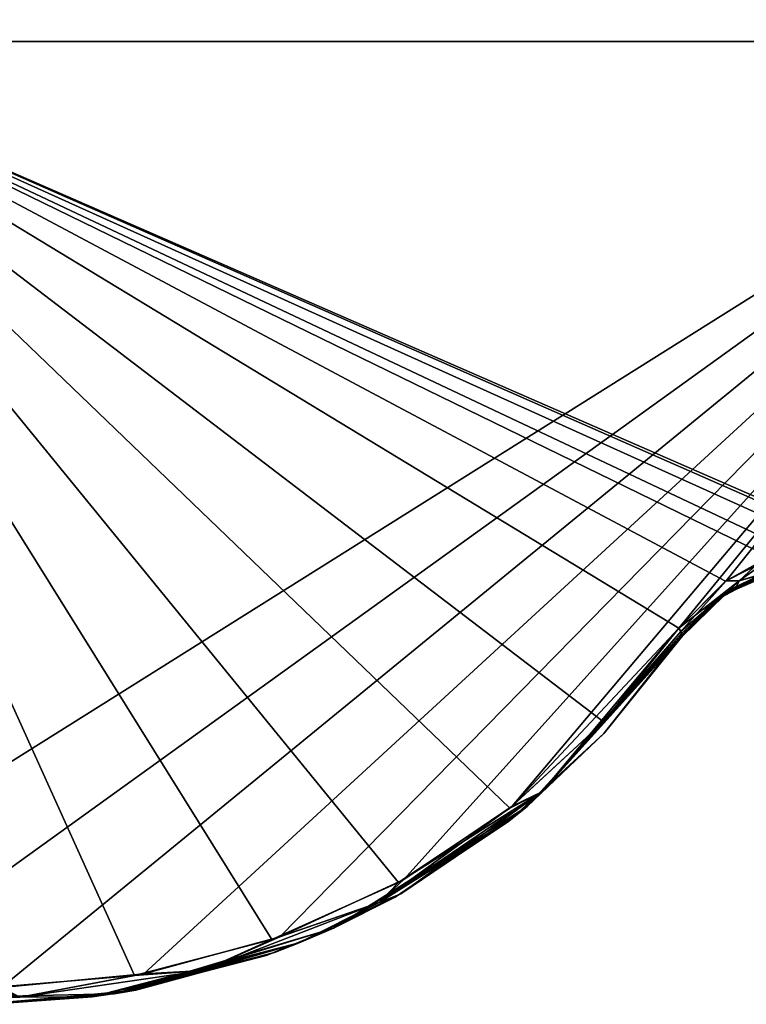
# Model space of a CAD drawing. Header units: millimetres. Extents: x -125 to 125, y -46 to 12.
# Tile 225 of 256: x 81.79 to 86.06, y -39.66 to -33.87. Entities that reach past the tile are written whole.
import ezdxf

# ---------------------------------------------------------------- set-up
doc = ezdxf.new("R2010")
doc.units = ezdxf.units.MM
doc.header["$LTSCALE"] = 26.699852
for name, color, linetype in [('125', 7, 'CONTINUOUS'), ('175', 7, 'CONTINUOUS'), ('182', 7, 'CONTINUOUS'), ('183', 7, 'CONTINUOUS'), ('216', 7, 'CONTINUOUS'), ('217', 7, 'CONTINUOUS'), ('236', 7, 'CONTINUOUS'), ('237', 7, 'CONTINUOUS')]:
    doc.layers.add(name, color=color, linetype=linetype)

msp = doc.modelspace()

# ---------------------------------------------------------------- linework, layer by layer
at = {"layer": '125', "linetype": 'CONTINUOUS'}
for points in [[(85.6779, -37.5052, -48.1913), (84.7711, -38.4992, -36.2338), (84.7711, -38.4992, -48.1913), (85.6779, -37.5052, -48.1913)], [(85.6779, -37.5052, -41.6777), (84.7711, -38.4992, -36.2338), (85.6779, -37.5052, -48.1913), (85.6779, -37.5052, -41.6777)], [(85.6779, -37.5052, -65.5927), (84.7711, -38.4992, -60.1489), (85.6779, -37.5052, -72.1064), (85.6779, -37.5052, -65.5927)], [(85.6779, -37.5052, -72.1064), (84.7711, -38.4992, -60.1489), (84.7711, -38.4992, -72.1064), (85.6779, -37.5052, -72.1064)], [(85.6779, -37.5052, -72.1064), (84.7711, -38.4992, -72.1064), (85.6779, -37.5052, -77.5502), (85.6779, -37.5052, -72.1064)], [(85.6779, -37.5052, -60.1489), (84.7711, -38.4992, -60.1489), (85.6779, -37.5052, -65.5927), (85.6779, -37.5052, -60.1489)], [(85.6779, -37.5052, -48.1913), (84.7711, -38.4992, -48.1913), (85.6779, -37.5052, -53.6352), (85.6779, -37.5052, -48.1913)], [(85.6779, -37.5052, -53.6352), (84.7711, -38.4992, -48.1913), (85.6779, -37.5052, -60.1489), (85.6779, -37.5052, -53.6352)], [(85.6779, -37.5052, -60.1489), (84.7711, -38.4992, -48.1913), (84.7711, -38.4992, -60.1489), (85.6779, -37.5052, -60.1489)], [(85.6779, -37.5052, 47.4688), (84.7711, -38.4992, 47.4688), (85.6779, -37.5052, 42.025), (85.6779, -37.5052, 47.4688)], [(85.6779, -37.5052, 59.4263), (84.7711, -38.4992, 59.4263), (85.6779, -37.5052, 53.9825), (85.6779, -37.5052, 59.4263)], [(85.6779, -37.5052, 53.9825), (84.7711, -38.4992, 59.4263), (85.6779, -37.5052, 47.4688), (85.6779, -37.5052, 53.9825)], [(85.6779, -37.5052, 47.4688), (84.7711, -38.4992, 59.4263), (84.7711, -38.4992, 47.4688), (85.6779, -37.5052, 47.4688)], [(84.7711, -38.4992, -72.1064), (85.6779, -37.5052, -84.0639), (85.6779, -37.5052, -77.5502), (84.7711, -38.4992, -72.1064)], [(85.6779, -37.5052, -89.8431), (84.7711, -38.4992, -84.0639), (85.2234, -38.0705, -90.2521), (85.6779, -37.5052, -89.8431)], [(85.6779, -37.5052, -89.5077), (84.7711, -38.4992, -84.0639), (85.6779, -37.5052, -89.8431), (85.6779, -37.5052, -89.5077)], [(84.7711, -38.4992, -84.0639), (85.6779, -37.5052, -84.0639), (84.7711, -38.4992, -72.1064), (84.7711, -38.4992, -84.0639)], [(85.6779, -37.5052, 71.3838), (84.7711, -38.4992, 71.3838), (85.6779, -37.5052, 65.94), (85.6779, -37.5052, 71.3838)], [(85.6779, -37.5052, 65.94), (84.7711, -38.4992, 71.3838), (85.6779, -37.5052, 59.4263), (85.6779, -37.5052, 65.94)], [(85.6779, -37.5052, 59.4263), (84.7711, -38.4992, 71.3838), (84.7711, -38.4992, 59.4263), (85.6779, -37.5052, 59.4263)], [(85.6779, -37.5052, -84.0639), (84.7711, -38.4992, -84.0639), (85.6779, -37.5052, -89.5077), (85.6779, -37.5052, -84.0639)], [(85.6779, -37.5052, 83.3413), (85.2253, -38.0684, 90.2503), (84.7711, -38.4992, 83.3413), (85.6779, -37.5052, 83.3413)], [(85.6779, -37.5052, 83.3413), (84.7711, -38.4992, 83.3413), (85.6779, -37.5052, 77.8975), (85.6779, -37.5052, 83.3413)], [(85.6779, -37.5052, 77.8975), (84.7711, -38.4992, 83.3413), (85.6779, -37.5052, 71.3838), (85.6779, -37.5052, 77.8975)], [(85.6779, -37.5052, 71.3838), (84.7711, -38.4992, 83.3413), (84.7711, -38.4992, 71.3838), (85.6779, -37.5052, 71.3838)], [(85.6779, -37.5052, 42.025), (84.7711, -38.4992, 47.4688), (85.6779, -37.5052, 35.5113), (85.6779, -37.5052, 42.025)], [(85.6779, -37.5052, -12.3188), (84.7711, -38.4992, -12.3188), (85.6779, -37.5052, -17.7626), (85.6779, -37.5052, -12.3188)], [(85.6779, -37.5052, -17.7626), (84.7711, -38.4992, -12.3188), (85.6779, -37.5052, -24.2763), (85.6779, -37.5052, -17.7626)], [(85.6779, -37.5052, -24.2763), (84.7711, -38.4992, -12.3188), (84.7711, -38.4992, -24.2763), (85.6779, -37.5052, -24.2763)], [(85.6779, -37.5052, -0.3613), (84.7711, -38.4992, -0.3613), (85.6779, -37.5052, -5.8051), (85.6779, -37.5052, -0.3613)], [(85.6779, -37.5052, -5.8051), (84.7711, -38.4992, -0.3613), (85.6779, -37.5052, -12.3188), (85.6779, -37.5052, -5.8051)], [(85.6779, -37.5052, -12.3188), (84.7711, -38.4992, -0.3613), (84.7711, -38.4992, -12.3188), (85.6779, -37.5052, -12.3188)], [(85.6779, -37.5052, -36.2338), (84.7711, -38.4992, -24.2763), (84.7711, -38.4992, -36.2338), (85.6779, -37.5052, -36.2338)], [(85.6779, -37.5052, -36.2338), (84.7711, -38.4992, -36.2338), (85.6779, -37.5052, -41.6777), (85.6779, -37.5052, -36.2338)], [(85.6779, -37.5052, -24.2763), (84.7711, -38.4992, -24.2763), (85.6779, -37.5052, -29.7201), (85.6779, -37.5052, -24.2763)], [(85.6779, -37.5052, -29.7201), (84.7711, -38.4992, -24.2763), (85.6779, -37.5052, -36.2338), (85.6779, -37.5052, -29.7201)], [(85.6779, -37.5052, 30.0674), (84.7711, -38.4992, 35.5113), (85.6779, -37.5052, 23.5538), (85.6779, -37.5052, 30.0674)], [(85.6779, -37.5052, 23.5538), (84.7711, -38.4992, 35.5113), (84.7711, -38.4992, 23.5538), (85.6779, -37.5052, 23.5538)], [(85.6779, -37.5052, 35.5113), (84.7711, -38.4992, 47.4688), (84.7711, -38.4992, 35.5113), (85.6779, -37.5052, 35.5113)], [(85.6779, -37.5052, 35.5113), (84.7711, -38.4992, 35.5113), (85.6779, -37.5052, 30.0674), (85.6779, -37.5052, 35.5113)], [(85.6779, -37.5052, 11.5962), (84.7711, -38.4992, 11.5962), (85.6779, -37.5052, 6.1524), (85.6779, -37.5052, 11.5962)], [(85.6779, -37.5052, 6.1524), (84.7711, -38.4992, 11.5962), (85.6779, -37.5052, -0.3613), (85.6779, -37.5052, 6.1524)], [(85.6779, -37.5052, -0.3613), (84.7711, -38.4992, 11.5962), (84.7711, -38.4992, -0.3613), (85.6779, -37.5052, -0.3613)], [(85.6779, -37.5052, 23.5538), (84.7711, -38.4992, 23.5538), (85.6779, -37.5052, 18.1099), (85.6779, -37.5052, 23.5538)], [(85.6779, -37.5052, 18.1099), (84.7711, -38.4992, 23.5538), (85.6779, -37.5052, 11.5962), (85.6779, -37.5052, 18.1099)], [(85.6779, -37.5052, 11.5962), (84.7711, -38.4992, 23.5538), (84.7711, -38.4992, 11.5962), (85.6779, -37.5052, 11.5962)], [(85.6779, -37.5052, 89.8431), (85.2253, -38.0684, 90.2503), (85.6779, -37.5052, 83.3413), (85.6779, -37.5052, 89.8431)], [(85.2253, -38.0684, 90.2503), (84.6637, -38.5865, 90.7543), (84.7711, -38.4992, 83.3413), (85.2253, -38.0684, 90.2503)], [(85.2234, -38.0705, -90.2521), (84.7711, -38.4992, -84.0639), (84.6783, -38.5749, -90.7413), (85.2234, -38.0705, -90.2521)], [(84.7711, -38.4992, -48.1913), (83.6322, -39.2154, -36.2338), (83.6322, -39.2154, -48.1913), (84.7711, -38.4992, -48.1913)], [(84.7711, -38.4992, -36.2338), (83.6322, -39.2154, -36.2338), (84.7711, -38.4992, -48.1913), (84.7711, -38.4992, -36.2338)], [(84.7711, -38.4992, -60.1489), (83.6322, -39.2154, -60.1489), (84.7711, -38.4992, -72.1064), (84.7711, -38.4992, -60.1489)], [(84.7711, -38.4992, -72.1064), (83.6322, -39.2154, -60.1489), (83.6322, -39.2154, -72.1064), (84.7711, -38.4992, -72.1064)], [(84.7711, -38.4992, -48.1913), (83.6322, -39.2154, -48.1913), (84.7711, -38.4992, -60.1489), (84.7711, -38.4992, -48.1913)], [(84.7711, -38.4992, -60.1489), (83.6322, -39.2154, -48.1913), (83.6322, -39.2154, -60.1489), (84.7711, -38.4992, -60.1489)], [(83.6322, -39.2154, -84.0639), (84.7711, -38.4992, -84.0639), (83.6322, -39.2154, -72.1064), (83.6322, -39.2154, -84.0639)], [(84.7711, -38.4992, -84.0639), (83.6322, -39.2154, -84.0639), (84.6783, -38.5749, -90.7413), (84.7711, -38.4992, -84.0639)], [(84.7711, -38.4992, 47.4688), (83.6322, -39.2154, 59.4263), (83.6322, -39.2154, 47.4688), (84.7711, -38.4992, 47.4688)], [(84.7711, -38.4992, 47.4688), (83.6322, -39.2154, 47.4688), (84.7711, -38.4992, 35.5113), (84.7711, -38.4992, 47.4688)], [(84.7711, -38.4992, 59.4263), (83.6322, -39.2154, 59.4263), (84.7711, -38.4992, 47.4688), (84.7711, -38.4992, 59.4263)], [(84.7711, -38.4992, -84.0639), (84.7711, -38.4992, -72.1064), (83.6322, -39.2154, -72.1064), (84.7711, -38.4992, -84.0639)], [(84.7711, -38.4992, 83.3413), (83.9955, -39.0322, 91.35), (83.6322, -39.2154, 83.3413), (84.7711, -38.4992, 83.3413)], [(84.7711, -38.4992, 71.3838), (83.6322, -39.2154, 71.3838), (84.7711, -38.4992, 59.4263), (84.7711, -38.4992, 71.3838)], [(84.7711, -38.4992, 59.4263), (83.6322, -39.2154, 71.3838), (83.6322, -39.2154, 59.4263), (84.7711, -38.4992, 59.4263)], [(84.7711, -38.4992, 83.3413), (83.6322, -39.2154, 83.3413), (84.7711, -38.4992, 71.3838), (84.7711, -38.4992, 83.3413)], [(84.7711, -38.4992, 71.3838), (83.6322, -39.2154, 83.3413), (83.6322, -39.2154, 71.3838), (84.7711, -38.4992, 71.3838)], [(84.7711, -38.4992, -12.3188), (83.6322, -39.2154, -12.3188), (84.7711, -38.4992, -24.2763), (84.7711, -38.4992, -12.3188)], [(84.7711, -38.4992, -0.3613), (83.6322, -39.2154, -0.3613), (84.7711, -38.4992, -12.3188), (84.7711, -38.4992, -0.3613)], [(84.7711, -38.4992, -12.3188), (83.6322, -39.2154, -0.3613), (83.6322, -39.2154, -12.3188), (84.7711, -38.4992, -12.3188)], [(84.7711, -38.4992, -36.2338), (83.6322, -39.2154, -24.2763), (83.6322, -39.2154, -36.2338), (84.7711, -38.4992, -36.2338)], [(84.7711, -38.4992, -24.2763), (83.6322, -39.2154, -12.3188), (83.6322, -39.2154, -24.2763), (84.7711, -38.4992, -24.2763)], [(84.7711, -38.4992, -24.2763), (83.6322, -39.2154, -24.2763), (84.7711, -38.4992, -36.2338), (84.7711, -38.4992, -24.2763)], [(84.7711, -38.4992, 35.5113), (83.6322, -39.2154, 35.5113), (84.7711, -38.4992, 23.5538), (84.7711, -38.4992, 35.5113)], [(84.7711, -38.4992, 23.5538), (83.6322, -39.2154, 35.5113), (83.6322, -39.2154, 23.5538), (84.7711, -38.4992, 23.5538)], [(84.7711, -38.4992, 35.5113), (83.6322, -39.2154, 47.4688), (83.6322, -39.2154, 35.5113), (84.7711, -38.4992, 35.5113)], [(84.7711, -38.4992, 11.5962), (83.6322, -39.2154, 11.5962), (84.7711, -38.4992, -0.3613), (84.7711, -38.4992, 11.5962)], [(84.7711, -38.4992, -0.3613), (83.6322, -39.2154, 11.5962), (83.6322, -39.2154, -0.3613), (84.7711, -38.4992, -0.3613)], [(84.7711, -38.4992, 23.5538), (83.6322, -39.2154, 23.5538), (84.7711, -38.4992, 11.5962), (84.7711, -38.4992, 23.5538)], [(84.7711, -38.4992, 11.5962), (83.6322, -39.2154, 23.5538), (83.6322, -39.2154, 11.5962), (84.7711, -38.4992, 11.5962)], [(84.6637, -38.5865, 90.7543), (83.9955, -39.0322, 91.35), (84.7711, -38.4992, 83.3413), (84.6637, -38.5865, 90.7543)], [(84.6783, -38.5749, -90.7413), (83.6322, -39.2154, -84.0639), (84.0286, -39.0136, -91.3207), (84.6783, -38.5749, -90.7413)], [(83.9955, -39.0322, 91.35), (83.4298, -39.3021, 91.8502), (83.6322, -39.2154, 83.3413), (83.9955, -39.0322, 91.35)], [(84.0286, -39.0136, -91.3207), (83.6322, -39.2154, -84.0639), (83.43, -39.302, -91.85), (84.0286, -39.0136, -91.3207)], [(83.6322, -39.2154, -36.2338), (82.3434, -39.602, -36.2338), (83.6322, -39.2154, -48.1913), (83.6322, -39.2154, -36.2338)], [(83.6322, -39.2154, -48.1913), (82.3434, -39.602, -36.2338), (82.3434, -39.602, -48.1913), (83.6322, -39.2154, -48.1913)], [(83.6322, -39.2154, -60.1489), (82.3434, -39.602, -60.1489), (83.6322, -39.2154, -72.1064), (83.6322, -39.2154, -60.1489)], [(83.6322, -39.2154, -72.1064), (82.3434, -39.602, -60.1489), (82.3434, -39.602, -72.1064), (83.6322, -39.2154, -72.1064)], [(83.6322, -39.2154, -48.1913), (82.3434, -39.602, -48.1913), (83.6322, -39.2154, -60.1489), (83.6322, -39.2154, -48.1913)], [(83.6322, -39.2154, -60.1489), (82.3434, -39.602, -48.1913), (82.3434, -39.602, -60.1489), (83.6322, -39.2154, -60.1489)], [(83.6322, -39.2154, 59.4263), (82.3434, -39.602, 71.3838), (82.3434, -39.602, 59.4263), (83.6322, -39.2154, 59.4263)], [(83.6322, -39.2154, -84.0639), (83.6322, -39.2154, -72.1064), (82.3434, -39.602, -72.1064), (83.6322, -39.2154, -84.0639)], [(82.3434, -39.602, -84.0639), (83.6322, -39.2154, -84.0639), (82.3434, -39.602, -72.1064), (82.3434, -39.602, -84.0639)], [(83.6322, -39.2154, -84.0639), (82.3434, -39.602, -84.0639), (83.43, -39.302, -91.85), (83.6322, -39.2154, -84.0639)], [(83.6322, -39.2154, 59.4263), (82.3434, -39.602, 59.4263), (83.6322, -39.2154, 47.4688), (83.6322, -39.2154, 59.4263)], [(83.6322, -39.2154, 47.4688), (82.3434, -39.602, 59.4263), (82.3434, -39.602, 47.4688), (83.6322, -39.2154, 47.4688)], [(83.6322, -39.2154, 83.3413), (82.413, -39.5906, 92.7385), (82.3434, -39.602, 83.3413), (83.6322, -39.2154, 83.3413)], [(83.6322, -39.2154, 71.3838), (82.3434, -39.602, 71.3838), (83.6322, -39.2154, 59.4263), (83.6322, -39.2154, 71.3838)], [(83.6322, -39.2154, 83.3413), (82.3434, -39.602, 83.3413), (83.6322, -39.2154, 71.3838), (83.6322, -39.2154, 83.3413)], [(83.6322, -39.2154, 71.3838), (82.3434, -39.602, 83.3413), (82.3434, -39.602, 71.3838), (83.6322, -39.2154, 71.3838)], [(83.6322, -39.2154, -12.3188), (82.3434, -39.602, -0.3613), (82.3434, -39.602, -12.3188), (83.6322, -39.2154, -12.3188)], [(83.6322, -39.2154, -12.3188), (82.3434, -39.602, -12.3188), (83.6322, -39.2154, -24.2763), (83.6322, -39.2154, -12.3188)], [(83.6322, -39.2154, -0.3613), (82.3434, -39.602, -0.3613), (83.6322, -39.2154, -12.3188), (83.6322, -39.2154, -0.3613)], [(83.6322, -39.2154, -24.2763), (82.3434, -39.602, -24.2763), (83.6322, -39.2154, -36.2338), (83.6322, -39.2154, -24.2763)], [(83.6322, -39.2154, -36.2338), (82.3434, -39.602, -24.2763), (82.3434, -39.602, -36.2338), (83.6322, -39.2154, -36.2338)], [(83.6322, -39.2154, -24.2763), (82.3434, -39.602, -12.3188), (82.3434, -39.602, -24.2763), (83.6322, -39.2154, -24.2763)], [(83.6322, -39.2154, 35.5113), (82.3434, -39.602, 35.5113), (83.6322, -39.2154, 23.5538), (83.6322, -39.2154, 35.5113)], [(83.6322, -39.2154, 23.5538), (82.3434, -39.602, 35.5113), (82.3434, -39.602, 23.5538), (83.6322, -39.2154, 23.5538)], [(83.6322, -39.2154, 47.4688), (82.3434, -39.602, 47.4688), (83.6322, -39.2154, 35.5113), (83.6322, -39.2154, 47.4688)], [(83.6322, -39.2154, 35.5113), (82.3434, -39.602, 47.4688), (82.3434, -39.602, 35.5113), (83.6322, -39.2154, 35.5113)], [(83.6322, -39.2154, 11.5962), (82.3434, -39.602, 11.5962), (83.6322, -39.2154, -0.3613), (83.6322, -39.2154, 11.5962)], [(83.6322, -39.2154, -0.3613), (82.3434, -39.602, 11.5962), (82.3434, -39.602, -0.3613), (83.6322, -39.2154, -0.3613)], [(83.6322, -39.2154, 23.5538), (82.3434, -39.602, 23.5538), (83.6322, -39.2154, 11.5962), (83.6322, -39.2154, 23.5538)], [(83.6322, -39.2154, 11.5962), (82.3434, -39.602, 23.5538), (82.3434, -39.602, 11.5962), (83.6322, -39.2154, 11.5962)], [(83.2361, -39.3753, 92.0204), (82.413, -39.5906, 92.7385), (83.6322, -39.2154, 83.3413), (83.2361, -39.3753, 92.0204)], [(83.4298, -39.3021, 91.8502), (83.2361, -39.3753, 92.0204), (83.6322, -39.2154, 83.3413), (83.4298, -39.3021, 91.8502)], [(83.43, -39.302, -91.85), (82.3434, -39.602, -84.0639), (83.2849, -39.3577, -91.9777), (83.43, -39.302, -91.85)], [(83.2849, -39.3577, -91.9777), (82.3434, -39.602, -84.0639), (82.4696, -39.5805, -92.6894), (83.2849, -39.3577, -91.9777)], [(82.3434, -39.602, -36.2338), (80.9983, -39.631, -36.2338), (82.3434, -39.602, -48.1913), (82.3434, -39.602, -36.2338)], [(82.3434, -39.602, -48.1913), (80.9983, -39.631, -36.2338), (80.9983, -39.631, -48.1913), (82.3434, -39.602, -48.1913)], [(82.3434, -39.602, -60.1489), (80.9983, -39.631, -60.1489), (82.3434, -39.602, -72.1064), (82.3434, -39.602, -60.1489)], [(82.3434, -39.602, -72.1064), (80.9983, -39.631, -60.1489), (80.9983, -39.631, -72.1064), (82.3434, -39.602, -72.1064)], [(82.3434, -39.602, -48.1913), (80.9983, -39.631, -48.1913), (82.3434, -39.602, -60.1489), (82.3434, -39.602, -48.1913)], [(82.3434, -39.602, -60.1489), (80.9983, -39.631, -48.1913), (80.9983, -39.631, -60.1489), (82.3434, -39.602, -60.1489)], [(80.9983, -39.631, -84.0639), (82.3434, -39.602, -84.0639), (80.9983, -39.631, -72.1064), (80.9983, -39.631, -84.0639)], [(82.3434, -39.602, -84.0639), (80.9983, -39.631, -84.0639), (81.6156, -39.6629, -93.4253), (82.3434, -39.602, -84.0639)], [(82.3434, -39.602, -84.0639), (82.3434, -39.602, -72.1064), (80.9983, -39.631, -72.1064), (82.3434, -39.602, -84.0639)], [(82.3434, -39.602, 59.4263), (80.9983, -39.631, 59.4263), (82.3434, -39.602, 47.4688), (82.3434, -39.602, 59.4263)], [(82.3434, -39.602, 47.4688), (80.9983, -39.631, 59.4263), (80.9983, -39.631, 47.4688), (82.3434, -39.602, 47.4688)], [(82.3434, -39.602, 59.4263), (80.9983, -39.631, 71.3838), (80.9983, -39.631, 59.4263), (82.3434, -39.602, 59.4263)], [(82.3434, -39.602, 83.3413), (81.5618, -39.6631, 93.4713), (80.9983, -39.631, 83.3413), (82.3434, -39.602, 83.3413)], [(82.3434, -39.602, 71.3838), (80.9983, -39.631, 71.3838), (82.3434, -39.602, 59.4263), (82.3434, -39.602, 71.3838)], [(82.3434, -39.602, 83.3413), (80.9983, -39.631, 83.3413), (82.3434, -39.602, 71.3838), (82.3434, -39.602, 83.3413)], [(82.3434, -39.602, 71.3838), (80.9983, -39.631, 83.3413), (80.9983, -39.631, 71.3838), (82.3434, -39.602, 71.3838)], [(82.3434, -39.602, -12.3188), (80.9983, -39.631, -0.3613), (80.9983, -39.631, -12.3188), (82.3434, -39.602, -12.3188)], [(82.3434, -39.602, -0.3613), (80.9983, -39.631, 11.5962), (80.9983, -39.631, -0.3613), (82.3434, -39.602, -0.3613)], [(82.3434, -39.602, -0.3613), (80.9983, -39.631, -0.3613), (82.3434, -39.602, -12.3188), (82.3434, -39.602, -0.3613)], [(82.3434, -39.602, -24.2763), (80.9983, -39.631, -24.2763), (82.3434, -39.602, -36.2338), (82.3434, -39.602, -24.2763)], [(82.3434, -39.602, -36.2338), (80.9983, -39.631, -24.2763), (80.9983, -39.631, -36.2338), (82.3434, -39.602, -36.2338)], [(82.3434, -39.602, -12.3188), (80.9983, -39.631, -12.3188), (82.3434, -39.602, -24.2763), (82.3434, -39.602, -12.3188)], [(82.3434, -39.602, -24.2763), (80.9983, -39.631, -12.3188), (80.9983, -39.631, -24.2763), (82.3434, -39.602, -24.2763)], [(82.3434, -39.602, 35.5113), (80.9983, -39.631, 35.5113), (82.3434, -39.602, 23.5538), (82.3434, -39.602, 35.5113)], [(82.3434, -39.602, 23.5538), (80.9983, -39.631, 35.5113), (80.9983, -39.631, 23.5538), (82.3434, -39.602, 23.5538)], [(82.3434, -39.602, 47.4688), (80.9983, -39.631, 47.4688), (82.3434, -39.602, 35.5113), (82.3434, -39.602, 47.4688)], [(82.3434, -39.602, 35.5113), (80.9983, -39.631, 47.4688), (80.9983, -39.631, 35.5113), (82.3434, -39.602, 35.5113)], [(82.3434, -39.602, 11.5962), (80.9983, -39.631, 11.5962), (82.3434, -39.602, -0.3613), (82.3434, -39.602, 11.5962)], [(82.3434, -39.602, 23.5538), (80.9983, -39.631, 23.5538), (82.3434, -39.602, 11.5962), (82.3434, -39.602, 23.5538)], [(82.3434, -39.602, 11.5962), (80.9983, -39.631, 23.5538), (80.9983, -39.631, 11.5962), (82.3434, -39.602, 11.5962)], [(82.413, -39.5906, 92.7385), (81.5618, -39.6631, 93.4713), (82.3434, -39.602, 83.3413), (82.413, -39.5906, 92.7385)], [(82.4696, -39.5805, -92.6894), (82.3434, -39.602, -84.0639), (81.6156, -39.6629, -93.4253), (82.4696, -39.5805, -92.6894)]]:
    msp.add_3dface(points, dxfattribs=at)
at = {"layer": '175', "linetype": 'CONTINUOUS'}
for points in [[(86.1813, -37.126, -29.7201), (85.8989, -37.2749, -29.7201), (86.1813, -37.126, -41.6777), (86.1813, -37.126, -29.7201)], [(85.8989, -37.2749, -77.5502), (86.1029, -37.1561, -89.4046), (86.1813, -37.126, -77.5502), (85.8989, -37.2749, -77.5502)], [(86.1813, -37.126, 77.8975), (85.9272, -37.2544, 89.5877), (85.8989, -37.2749, 77.8975), (86.1813, -37.126, 77.8975)], [(85.8989, -37.2749, -77.5502), (86.1813, -37.126, -77.5502), (85.8989, -37.2749, -65.5927), (85.8989, -37.2749, -77.5502)], [(86.1813, -37.126, -77.5502), (86.1813, -37.126, -65.5927), (85.8989, -37.2749, -65.5927), (86.1813, -37.126, -77.5502)], [(86.1813, -37.126, -53.6352), (85.8989, -37.2749, -41.6777), (85.8989, -37.2749, -53.6352), (86.1813, -37.126, -53.6352)], [(86.1813, -37.126, -41.6777), (85.8989, -37.2749, -41.6777), (86.1813, -37.126, -53.6352), (86.1813, -37.126, -41.6777)], [(86.1813, -37.126, -65.5927), (85.8989, -37.2749, -53.6352), (85.8989, -37.2749, -65.5927), (86.1813, -37.126, -65.5927)], [(86.1813, -37.126, -53.6352), (85.8989, -37.2749, -53.6352), (86.1813, -37.126, -65.5927), (86.1813, -37.126, -53.6352)], [(86.1813, -37.126, -41.6777), (85.8989, -37.2749, -29.7201), (85.8989, -37.2749, -41.6777), (86.1813, -37.126, -41.6777)], [(86.1813, -37.126, 30.0674), (85.8989, -37.2749, 30.0674), (86.1813, -37.126, 18.1099), (86.1813, -37.126, 30.0674)], [(86.1813, -37.126, 18.1099), (85.8989, -37.2749, 30.0674), (85.8989, -37.2749, 18.1099), (86.1813, -37.126, 18.1099)], [(86.1813, -37.126, 30.0674), (85.8989, -37.2749, 42.025), (85.8989, -37.2749, 30.0674), (86.1813, -37.126, 30.0674)], [(86.1813, -37.126, 42.025), (85.8989, -37.2749, 42.025), (86.1813, -37.126, 30.0674), (86.1813, -37.126, 42.025)], [(86.1813, -37.126, 6.1524), (85.8989, -37.2749, 18.1099), (85.8989, -37.2749, 6.1524), (86.1813, -37.126, 6.1524)], [(86.1813, -37.126, -17.7626), (85.8989, -37.2749, -5.8051), (85.8989, -37.2749, -17.7626), (86.1813, -37.126, -17.7626)], [(86.1813, -37.126, -5.8051), (85.8989, -37.2749, 6.1524), (85.8989, -37.2749, -5.8051), (86.1813, -37.126, -5.8051)], [(86.1813, -37.126, 6.1524), (85.8989, -37.2749, 6.1524), (86.1813, -37.126, -5.8051), (86.1813, -37.126, 6.1524)], [(86.1813, -37.126, 18.1099), (85.8989, -37.2749, 18.1099), (86.1813, -37.126, 6.1524), (86.1813, -37.126, 18.1099)], [(86.1813, -37.126, -5.8051), (85.8989, -37.2749, -5.8051), (86.1813, -37.126, -17.7626), (86.1813, -37.126, -5.8051)], [(86.1813, -37.126, 65.94), (85.8989, -37.2749, 77.8975), (85.8989, -37.2749, 65.94), (86.1813, -37.126, 65.94)], [(86.1813, -37.126, 65.94), (85.8989, -37.2749, 65.94), (86.1813, -37.126, 53.9825), (86.1813, -37.126, 65.94)], [(86.1813, -37.126, 53.9825), (85.8989, -37.2749, 65.94), (85.8989, -37.2749, 53.9825), (86.1813, -37.126, 53.9825)], [(86.1813, -37.126, 77.8975), (85.8989, -37.2749, 77.8975), (86.1813, -37.126, 65.94), (86.1813, -37.126, 77.8975)], [(86.1813, -37.126, 42.025), (85.8989, -37.2749, 53.9825), (85.8989, -37.2749, 42.025), (86.1813, -37.126, 42.025)], [(86.1813, -37.126, -29.7201), (85.8989, -37.2749, -17.7626), (85.8989, -37.2749, -29.7201), (86.1813, -37.126, -29.7201)], [(86.1813, -37.126, -17.7626), (85.8989, -37.2749, -17.7626), (86.1813, -37.126, -29.7201), (86.1813, -37.126, -17.7626)], [(86.1813, -37.126, 53.9825), (85.8989, -37.2749, 53.9825), (86.1813, -37.126, 42.025), (86.1813, -37.126, 53.9825)], [(86.2904, -37.096, 89.2073), (85.9272, -37.2544, 89.5877), (86.1813, -37.126, 77.8975), (86.2904, -37.096, 89.2073)], [(86.0039, -37.2057, -89.508), (86.1029, -37.1561, -89.4046), (85.8989, -37.2749, -77.5502), (86.0039, -37.2057, -89.508)], [(86.0039, -37.2057, -89.508), (85.8231, -37.3381, -89.5077), (85.9299, -37.2524, -89.5848), (86.0039, -37.2057, -89.508)], [(85.8231, -37.3381, -89.5077), (86.0039, -37.2057, -89.508), (85.8989, -37.2749, -77.5502), (85.8231, -37.3381, -89.5077)], [(85.8231, -37.3381, -89.5077), (85.6779, -37.5052, -89.5077), (85.9299, -37.2524, -89.5848), (85.8231, -37.3381, -89.5077)], [(85.6779, -37.5052, -89.5077), (85.6779, -37.5052, -89.8431), (85.9299, -37.2524, -89.5848), (85.6779, -37.5052, -89.5077)], [(85.9272, -37.2544, 89.5877), (85.6779, -37.5052, 89.8431), (85.8989, -37.2749, 77.8975), (85.9272, -37.2544, 89.5877)], [(85.8989, -37.2749, 30.0674), (85.6779, -37.5052, 30.0674), (85.8989, -37.2749, 18.1099), (85.8989, -37.2749, 30.0674)], [(85.6779, -37.5052, 23.5538), (85.6779, -37.5052, 18.1099), (85.8989, -37.2749, 18.1099), (85.6779, -37.5052, 23.5538)], [(85.8989, -37.2749, 6.1524), (85.6779, -37.5052, 6.1524), (85.8989, -37.2749, -5.8051), (85.8989, -37.2749, 6.1524)], [(85.6779, -37.5052, -0.3613), (85.6779, -37.5052, -5.8051), (85.8989, -37.2749, -5.8051), (85.6779, -37.5052, -0.3613)], [(85.6779, -37.5052, 6.1524), (85.6779, -37.5052, -0.3613), (85.8989, -37.2749, -5.8051), (85.6779, -37.5052, 6.1524)], [(85.6779, -37.5052, 18.1099), (85.6779, -37.5052, 11.5962), (85.8989, -37.2749, 6.1524), (85.6779, -37.5052, 18.1099)], [(85.8989, -37.2749, 18.1099), (85.6779, -37.5052, 18.1099), (85.8989, -37.2749, 6.1524), (85.8989, -37.2749, 18.1099)], [(85.6779, -37.5052, 11.5962), (85.6779, -37.5052, 6.1524), (85.8989, -37.2749, 6.1524), (85.6779, -37.5052, 11.5962)], [(85.6779, -37.5052, 30.0674), (85.6779, -37.5052, 23.5538), (85.8989, -37.2749, 18.1099), (85.6779, -37.5052, 30.0674)], [(85.6779, -37.5052, 53.9825), (85.6779, -37.5052, 47.4688), (85.8989, -37.2749, 42.025), (85.6779, -37.5052, 53.9825)], [(85.8989, -37.2749, 53.9825), (85.6779, -37.5052, 53.9825), (85.8989, -37.2749, 42.025), (85.8989, -37.2749, 53.9825)], [(85.6779, -37.5052, 47.4688), (85.6779, -37.5052, 42.025), (85.8989, -37.2749, 42.025), (85.6779, -37.5052, 47.4688)], [(85.6779, -37.5052, 77.8975), (85.6779, -37.5052, 71.3838), (85.8989, -37.2749, 65.94), (85.6779, -37.5052, 77.8975)], [(85.8989, -37.2749, 77.8975), (85.6779, -37.5052, 77.8975), (85.8989, -37.2749, 65.94), (85.8989, -37.2749, 77.8975)], [(85.6779, -37.5052, 71.3838), (85.6779, -37.5052, 65.94), (85.8989, -37.2749, 65.94), (85.6779, -37.5052, 71.3838)], [(85.6779, -37.5052, 65.94), (85.6779, -37.5052, 59.4263), (85.8989, -37.2749, 53.9825), (85.6779, -37.5052, 65.94)], [(85.8989, -37.2749, 65.94), (85.6779, -37.5052, 65.94), (85.8989, -37.2749, 53.9825), (85.8989, -37.2749, 65.94)], [(85.6779, -37.5052, 59.4263), (85.6779, -37.5052, 53.9825), (85.8989, -37.2749, 53.9825), (85.6779, -37.5052, 59.4263)], [(85.6779, -37.5052, 83.3413), (85.6779, -37.5052, 77.8975), (85.8989, -37.2749, 77.8975), (85.6779, -37.5052, 83.3413)], [(85.6779, -37.5052, 89.8431), (85.6779, -37.5052, 83.3413), (85.8989, -37.2749, 77.8975), (85.6779, -37.5052, 89.8431)], [(85.6779, -37.5052, 42.025), (85.6779, -37.5052, 35.5113), (85.8989, -37.2749, 30.0674), (85.6779, -37.5052, 42.025)], [(85.8989, -37.2749, 42.025), (85.6779, -37.5052, 42.025), (85.8989, -37.2749, 30.0674), (85.8989, -37.2749, 42.025)], [(85.6779, -37.5052, 35.5113), (85.6779, -37.5052, 30.0674), (85.8989, -37.2749, 30.0674), (85.6779, -37.5052, 35.5113)], [(85.6779, -37.5052, -65.5927), (85.6779, -37.5052, -72.1064), (85.8989, -37.2749, -77.5502), (85.6779, -37.5052, -65.5927)], [(85.6779, -37.5052, -48.1913), (85.6779, -37.5052, -53.6352), (85.8989, -37.2749, -53.6352), (85.6779, -37.5052, -48.1913)], [(85.6779, -37.5052, -53.6352), (85.6779, -37.5052, -60.1489), (85.8989, -37.2749, -65.5927), (85.6779, -37.5052, -53.6352)], [(85.8989, -37.2749, -53.6352), (85.6779, -37.5052, -53.6352), (85.8989, -37.2749, -65.5927), (85.8989, -37.2749, -53.6352)], [(85.6779, -37.5052, -60.1489), (85.6779, -37.5052, -65.5927), (85.8989, -37.2749, -65.5927), (85.6779, -37.5052, -60.1489)], [(85.6779, -37.5052, -65.5927), (85.8989, -37.2749, -77.5502), (85.8989, -37.2749, -65.5927), (85.6779, -37.5052, -65.5927)], [(85.6779, -37.5052, -72.1064), (85.6779, -37.5052, -77.5502), (85.8989, -37.2749, -77.5502), (85.6779, -37.5052, -72.1064)], [(85.6779, -37.5052, -77.5502), (85.8231, -37.3381, -89.5077), (85.8989, -37.2749, -77.5502), (85.6779, -37.5052, -77.5502)], [(85.6779, -37.5052, -5.8051), (85.6779, -37.5052, -12.3188), (85.8989, -37.2749, -17.7626), (85.6779, -37.5052, -5.8051)], [(85.8989, -37.2749, -5.8051), (85.6779, -37.5052, -5.8051), (85.8989, -37.2749, -17.7626), (85.8989, -37.2749, -5.8051)], [(85.6779, -37.5052, -12.3188), (85.6779, -37.5052, -17.7626), (85.8989, -37.2749, -17.7626), (85.6779, -37.5052, -12.3188)], [(85.6779, -37.5052, -17.7626), (85.6779, -37.5052, -24.2763), (85.8989, -37.2749, -29.7201), (85.6779, -37.5052, -17.7626)], [(85.8989, -37.2749, -17.7626), (85.6779, -37.5052, -17.7626), (85.8989, -37.2749, -29.7201), (85.8989, -37.2749, -17.7626)], [(85.6779, -37.5052, -24.2763), (85.6779, -37.5052, -29.7201), (85.8989, -37.2749, -29.7201), (85.6779, -37.5052, -24.2763)], [(85.6779, -37.5052, -36.2338), (85.6779, -37.5052, -41.6777), (85.8989, -37.2749, -41.6777), (85.6779, -37.5052, -36.2338)], [(85.6779, -37.5052, -41.6777), (85.6779, -37.5052, -48.1913), (85.8989, -37.2749, -53.6352), (85.6779, -37.5052, -41.6777)], [(85.8989, -37.2749, -41.6777), (85.6779, -37.5052, -41.6777), (85.8989, -37.2749, -53.6352), (85.8989, -37.2749, -41.6777)], [(85.6779, -37.5052, -29.7201), (85.6779, -37.5052, -36.2338), (85.8989, -37.2749, -41.6777), (85.6779, -37.5052, -29.7201)], [(85.8989, -37.2749, -29.7201), (85.6779, -37.5052, -29.7201), (85.8989, -37.2749, -41.6777), (85.8989, -37.2749, -29.7201)], [(85.6779, -37.5052, -84.0639), (85.6779, -37.5052, -89.5077), (85.8231, -37.3381, -89.5077), (85.6779, -37.5052, -84.0639)], [(85.6779, -37.5052, -77.5502), (85.6779, -37.5052, -84.0639), (85.8231, -37.3381, -89.5077), (85.6779, -37.5052, -77.5502)]]:
    msp.add_3dface(points, dxfattribs=at)
at = {"layer": '182', "color": 7, "linetype": 'CONTINUOUS'}
for points in [[(88.4848, -33.9986, -87.2274), (79.9791, -33.9986, -95.0869), (81.5034, -22.0429, -94.06), (88.4848, -33.9986, -87.2274)], [(90.0753, -22.0429, -85.8867), (88.4848, -33.9986, -87.2274), (81.5034, -22.0429, -94.06), (90.0753, -22.0429, -85.8867)], [(79.9791, -33.9986, -95.0869), (88.4848, -33.9986, -87.2274), (80.0403, -39.3003, -94.9144), (79.9791, -33.9986, -95.0869)], [(80.0403, -39.3003, -94.9144), (88.4848, -33.9986, -87.2274), (80.8425, -39.5013, -94.2274), (80.0403, -39.3003, -94.9144)], [(80.8425, -39.5013, -94.2274), (88.4848, -33.9986, -87.2274), (81.6803, -39.5646, -93.5006), (80.8425, -39.5013, -94.2274)], [(81.6803, -39.5646, -93.5006), (88.4848, -33.9986, -87.2274), (82.518, -39.4839, -92.7641), (81.6803, -39.5646, -93.5006)], [(82.518, -39.4839, -92.7641), (88.4848, -33.9986, -87.2274), (83.3175, -39.2656, -92.0518), (82.518, -39.4839, -92.7641)], [(83.3175, -39.2656, -92.0518), (88.4848, -33.9986, -87.2274), (84.047, -38.9284, -91.3943), (83.3175, -39.2656, -92.0518)], [(84.047, -38.9284, -91.3943), (88.4848, -33.9986, -87.2274), (84.6842, -38.4984, -90.8144), (84.047, -38.9284, -91.3943)], [(84.6842, -38.4984, -90.8144), (88.4848, -33.9986, -87.2274), (85.6646, -37.4501, -89.9155), (84.6842, -38.4984, -90.8144)], [(85.6646, -37.4501, -89.9155), (88.4848, -33.9986, -87.2274), (85.9421, -37.1721, -89.657), (85.6646, -37.4501, -89.9155)], [(85.9421, -37.1721, -89.657), (88.4848, -33.9986, -87.2274), (86.1325, -37.0661, -89.4767), (85.9421, -37.1721, -89.657)], [(85.2188, -38.0041, -90.3248), (84.6842, -38.4984, -90.8144), (85.6646, -37.4501, -89.9155), (85.2188, -38.0041, -90.3248)]]:
    msp.add_3dface(points, dxfattribs=at)
at = {"layer": '183', "color": 7, "linetype": 'CONTINUOUS'}
for points in [[(79.9765, -33.9986, 95.0891), (88.4824, -33.9986, 87.2299), (81.5034, -22.0429, 94.06), (79.9765, -33.9986, 95.0891)], [(81.5034, -22.0429, 94.06), (88.4824, -33.9986, 87.2299), (90.0753, -22.0429, 85.8867), (81.5034, -22.0429, 94.06)], [(85.939, -37.1742, 89.6599), (79.9765, -33.9986, 95.0891), (85.6646, -37.4501, 89.9155), (85.939, -37.1742, 89.6599)], [(86.2097, -37.036, 89.403), (79.9765, -33.9986, 95.0891), (85.939, -37.1742, 89.6599), (86.2097, -37.036, 89.403)], [(86.3389, -36.9999, 89.2791), (79.9765, -33.9986, 95.0891), (86.2097, -37.036, 89.403), (86.3389, -36.9999, 89.2791)], [(86.5723, -36.9754, 89.0534), (79.9765, -33.9986, 95.0891), (86.3389, -36.9999, 89.2791), (86.5723, -36.9754, 89.0534)], [(86.8096, -37.0016, 88.8215), (79.9765, -33.9986, 95.0891), (86.5723, -36.9754, 89.0534), (86.8096, -37.0016, 88.8215)], [(87.0322, -37.0768, 88.6015), (79.9765, -33.9986, 95.0891), (86.8096, -37.0016, 88.8215), (87.0322, -37.0768, 88.6015)], [(88.4824, -33.9986, 87.2299), (79.9765, -33.9986, 95.0891), (87.0322, -37.0768, 88.6015), (88.4824, -33.9986, 87.2299)], [(82.4625, -39.4937, 92.8132), (79.9765, -33.9986, 95.0891), (81.6276, -39.5649, 93.5467), (82.4625, -39.4937, 92.8132)], [(83.2698, -39.2828, 92.0946), (79.9765, -33.9986, 95.0891), (82.4625, -39.4937, 92.8132), (83.2698, -39.2828, 92.0946)], [(84.0146, -38.9465, 91.4236), (79.9765, -33.9986, 95.0891), (83.2698, -39.2828, 92.0946), (84.0146, -38.9465, 91.4236)], [(84.6699, -38.5098, 90.8275), (79.9765, -33.9986, 95.0891), (84.0146, -38.9465, 91.4236), (84.6699, -38.5098, 90.8275)], [(85.2207, -38.0021, 90.323), (79.9765, -33.9986, 95.0891), (84.6699, -38.5098, 90.8275), (85.2207, -38.0021, 90.323)], [(85.6646, -37.4501, 89.9155), (79.9765, -33.9986, 95.0891), (85.2207, -38.0021, 90.323), (85.6646, -37.4501, 89.9155)]]:
    msp.add_3dface(points, dxfattribs=at)
at = {"layer": '216', "linetype": 'CONTINUOUS'}
for points in [[(85.6646, -37.4501, 89.9155), (85.2207, -38.0021, 90.323), (85.6767, -37.4698, 89.8976), (85.6646, -37.4501, 89.9155)], [(85.6767, -37.4698, 89.8976), (85.2207, -38.0021, 90.323), (85.6808, -37.4813, 89.8838), (85.6767, -37.4698, 89.8976)], [(85.2207, -38.0021, 90.323), (84.858, -38.4122, 90.6262), (85.682, -37.4911, 89.8698), (85.2207, -38.0021, 90.323)], [(84.858, -38.4122, 90.6262), (85.6779, -37.5052, 89.8431), (85.682, -37.4911, 89.8698), (84.858, -38.4122, 90.6262)], [(85.2253, -38.0684, 90.2503), (85.6779, -37.5052, 89.8431), (84.858, -38.4122, 90.6262), (85.2253, -38.0684, 90.2503)], [(85.2207, -38.0021, 90.323), (85.682, -37.4911, 89.8698), (85.6808, -37.4813, 89.8838), (85.2207, -38.0021, 90.323)], [(85.2207, -38.0021, 90.323), (84.6699, -38.5098, 90.8275), (84.858, -38.4122, 90.6262), (85.2207, -38.0021, 90.323)], [(84.6637, -38.5865, 90.7543), (85.2253, -38.0684, 90.2503), (84.858, -38.4122, 90.6262), (84.6637, -38.5865, 90.7543)], [(84.0146, -38.9465, 91.4236), (83.9016, -39.0644, 91.4969), (84.858, -38.4122, 90.6262), (84.0146, -38.9465, 91.4236)], [(83.9016, -39.0644, 91.4969), (84.6637, -38.5865, 90.7543), (84.858, -38.4122, 90.6262), (83.9016, -39.0644, 91.4969)], [(84.6699, -38.5098, 90.8275), (84.0146, -38.9465, 91.4236), (84.858, -38.4122, 90.6262), (84.6699, -38.5098, 90.8275)], [(83.9955, -39.0322, 91.35), (84.6637, -38.5865, 90.7543), (83.9016, -39.0644, 91.4969), (83.9955, -39.0322, 91.35)], [(84.0146, -38.9465, 91.4236), (83.2698, -39.2828, 92.0946), (83.9016, -39.0644, 91.4969), (84.0146, -38.9465, 91.4236)], [(83.4298, -39.3021, 91.8502), (83.9955, -39.0322, 91.35), (83.9016, -39.0644, 91.4969), (83.4298, -39.3021, 91.8502)], [(83.2698, -39.2828, 92.0946), (82.8659, -39.4642, 92.4266), (83.9016, -39.0644, 91.4969), (83.2698, -39.2828, 92.0946)], [(82.8659, -39.4642, 92.4266), (83.4298, -39.3021, 91.8502), (83.9016, -39.0644, 91.4969), (82.8659, -39.4642, 92.4266)], [(83.2361, -39.3753, 92.0204), (83.4298, -39.3021, 91.8502), (82.2141, -39.6193, 92.9325), (83.2361, -39.3753, 92.0204)], [(82.2141, -39.6193, 92.9325), (83.4298, -39.3021, 91.8502), (82.8659, -39.4642, 92.4266), (82.2141, -39.6193, 92.9325)], [(83.2698, -39.2828, 92.0946), (82.4625, -39.4937, 92.8132), (82.8659, -39.4642, 92.4266), (83.2698, -39.2828, 92.0946)], [(82.413, -39.5906, 92.7385), (83.2361, -39.3753, 92.0204), (82.2141, -39.6193, 92.9325), (82.413, -39.5906, 92.7385)], [(82.4625, -39.4937, 92.8132), (81.6276, -39.5649, 93.5467), (81.7868, -39.622, 93.3791), (82.4625, -39.4937, 92.8132)], [(81.7868, -39.622, 93.3791), (82.2141, -39.6193, 92.9325), (82.8659, -39.4642, 92.4266), (81.7868, -39.622, 93.3791)], [(82.4625, -39.4937, 92.8132), (81.7868, -39.622, 93.3791), (82.8659, -39.4642, 92.4266), (82.4625, -39.4937, 92.8132)], [(80.9651, -39.6216, 94.0226), (82.2141, -39.6193, 92.9325), (81.7868, -39.622, 93.3791), (80.9651, -39.6216, 94.0226)], [(81.5618, -39.6631, 93.4713), (82.2141, -39.6193, 92.9325), (80.9651, -39.6216, 94.0226), (81.5618, -39.6631, 93.4713)], [(81.5618, -39.6631, 93.4713), (82.413, -39.5906, 92.7385), (82.2141, -39.6193, 92.9325), (81.5618, -39.6631, 93.4713)]]:
    msp.add_3dface(points, dxfattribs=at)
at = {"layer": '217', "linetype": 'CONTINUOUS'}
for points in [[(86.2097, -37.036, 89.403), (85.939, -37.1742, 89.6599), (86.0193, -37.1722, 89.5635), (86.2097, -37.036, 89.403)], [(86.2097, -37.036, 89.403), (86.0193, -37.1722, 89.5635), (86.4044, -37.0561, 89.1724), (86.2097, -37.036, 89.403)], [(86.0193, -37.1722, 89.5635), (86.2904, -37.096, 89.2073), (86.4044, -37.0561, 89.1724), (86.0193, -37.1722, 89.5635)], [(85.9272, -37.2544, 89.5877), (86.2904, -37.096, 89.2073), (86.0193, -37.1722, 89.5635), (85.9272, -37.2544, 89.5877)], [(85.6646, -37.4501, 89.9155), (85.6767, -37.4698, 89.8976), (86.0193, -37.1722, 89.5635), (85.6646, -37.4501, 89.9155)], [(85.939, -37.1742, 89.6599), (85.6646, -37.4501, 89.9155), (86.0193, -37.1722, 89.5635), (85.939, -37.1742, 89.6599)], [(85.6767, -37.4698, 89.8976), (85.9272, -37.2544, 89.5877), (86.0193, -37.1722, 89.5635), (85.6767, -37.4698, 89.8976)], [(85.9272, -37.2544, 89.5877), (85.6767, -37.4698, 89.8976), (85.6808, -37.4813, 89.8838), (85.9272, -37.2544, 89.5877)], [(85.6779, -37.5052, 89.8431), (85.9272, -37.2544, 89.5877), (85.682, -37.4911, 89.8698), (85.6779, -37.5052, 89.8431)], [(85.682, -37.4911, 89.8698), (85.9272, -37.2544, 89.5877), (85.6808, -37.4813, 89.8838), (85.682, -37.4911, 89.8698)]]:
    msp.add_3dface(points, dxfattribs=at)
at = {"layer": '236', "linetype": 'CONTINUOUS'}
for points in [[(85.9421, -37.1721, -89.657), (86.1325, -37.0661, -89.4767), (86.0193, -37.1722, -89.5635), (85.9421, -37.1721, -89.657)], [(86.1029, -37.1561, -89.4046), (86.0039, -37.2057, -89.508), (86.4044, -37.0561, -89.1724), (86.1029, -37.1561, -89.4046)], [(86.4044, -37.0561, -89.1724), (86.0039, -37.2057, -89.508), (86.0193, -37.1722, -89.5635), (86.4044, -37.0561, -89.1724)], [(86.1325, -37.0661, -89.4767), (86.2097, -37.036, -89.4029), (86.0193, -37.1722, -89.5635), (86.1325, -37.0661, -89.4767)], [(86.2097, -37.036, -89.4029), (86.4044, -37.0561, -89.1724), (86.0193, -37.1722, -89.5635), (86.2097, -37.036, -89.4029)], [(85.6646, -37.4501, -89.9155), (85.9421, -37.1721, -89.657), (85.6767, -37.4698, -89.8976), (85.6646, -37.4501, -89.9155)], [(85.9421, -37.1721, -89.657), (86.0193, -37.1722, -89.5635), (85.6767, -37.4698, -89.8976), (85.9421, -37.1721, -89.657)], [(85.6767, -37.4698, -89.8976), (86.0193, -37.1722, -89.5635), (85.6808, -37.4813, -89.8838), (85.6767, -37.4698, -89.8976)], [(86.0193, -37.1722, -89.5635), (85.6779, -37.5052, -89.8431), (85.682, -37.4911, -89.8698), (86.0193, -37.1722, -89.5635)], [(85.9299, -37.2524, -89.5848), (85.6779, -37.5052, -89.8431), (86.0193, -37.1722, -89.5635), (85.9299, -37.2524, -89.5848)], [(85.6808, -37.4813, -89.8838), (86.0193, -37.1722, -89.5635), (85.682, -37.4911, -89.8698), (85.6808, -37.4813, -89.8838)], [(86.0039, -37.2057, -89.508), (85.9299, -37.2524, -89.5848), (86.0193, -37.1722, -89.5635), (86.0039, -37.2057, -89.508)]]:
    msp.add_3dface(points, dxfattribs=at)
at = {"layer": '237', "linetype": 'CONTINUOUS'}
for points in [[(85.6646, -37.4501, -89.9155), (85.6767, -37.4698, -89.8976), (84.858, -38.4122, -90.6262), (85.6646, -37.4501, -89.9155)], [(85.2188, -38.0041, -90.3248), (85.6646, -37.4501, -89.9155), (84.858, -38.4122, -90.6262), (85.2188, -38.0041, -90.3248)], [(85.6767, -37.4698, -89.8976), (85.6808, -37.4813, -89.8838), (84.858, -38.4122, -90.6262), (85.6767, -37.4698, -89.8976)], [(85.6808, -37.4813, -89.8838), (85.682, -37.4911, -89.8698), (84.858, -38.4122, -90.6262), (85.6808, -37.4813, -89.8838)], [(85.682, -37.4911, -89.8698), (85.2234, -38.0705, -90.2521), (84.858, -38.4122, -90.6262), (85.682, -37.4911, -89.8698)], [(85.6779, -37.5052, -89.8431), (85.2234, -38.0705, -90.2521), (85.682, -37.4911, -89.8698), (85.6779, -37.5052, -89.8431)], [(84.6842, -38.4984, -90.8144), (85.2188, -38.0041, -90.3248), (84.858, -38.4122, -90.6262), (84.6842, -38.4984, -90.8144)], [(85.2234, -38.0705, -90.2521), (84.6783, -38.5749, -90.7413), (84.858, -38.4122, -90.6262), (85.2234, -38.0705, -90.2521)], [(84.858, -38.4122, -90.6262), (84.0286, -39.0136, -91.3207), (83.9016, -39.0644, -91.4969), (84.858, -38.4122, -90.6262)], [(84.6842, -38.4984, -90.8144), (84.858, -38.4122, -90.6262), (83.9016, -39.0644, -91.4969), (84.6842, -38.4984, -90.8144)], [(84.6783, -38.5749, -90.7413), (84.0286, -39.0136, -91.3207), (84.858, -38.4122, -90.6262), (84.6783, -38.5749, -90.7413)], [(84.047, -38.9284, -91.3943), (84.6842, -38.4984, -90.8144), (83.9016, -39.0644, -91.4969), (84.047, -38.9284, -91.3943)], [(83.3175, -39.2656, -92.0518), (84.047, -38.9284, -91.3943), (83.9016, -39.0644, -91.4969), (83.3175, -39.2656, -92.0518)], [(84.0286, -39.0136, -91.3207), (83.43, -39.302, -91.85), (83.9016, -39.0644, -91.4969), (84.0286, -39.0136, -91.3207)], [(83.3175, -39.2656, -92.0518), (83.9016, -39.0644, -91.4969), (82.8659, -39.4642, -92.4266), (83.3175, -39.2656, -92.0518)], [(83.9016, -39.0644, -91.4969), (83.43, -39.302, -91.85), (82.8659, -39.4642, -92.4266), (83.9016, -39.0644, -91.4969)], [(82.518, -39.4839, -92.7641), (83.3175, -39.2656, -92.0518), (82.8659, -39.4642, -92.4266), (82.518, -39.4839, -92.7641)], [(83.43, -39.302, -91.85), (82.4696, -39.5805, -92.6894), (82.2141, -39.6193, -92.9325), (83.43, -39.302, -91.85)], [(83.43, -39.302, -91.85), (82.2141, -39.6193, -92.9325), (82.8659, -39.4642, -92.4266), (83.43, -39.302, -91.85)], [(83.43, -39.302, -91.85), (83.2849, -39.3577, -91.9777), (82.4696, -39.5805, -92.6894), (83.43, -39.302, -91.85)], [(81.6803, -39.5646, -93.5006), (82.518, -39.4839, -92.7641), (81.7868, -39.622, -93.3791), (81.6803, -39.5646, -93.5006)], [(82.518, -39.4839, -92.7641), (82.8659, -39.4642, -92.4266), (81.7868, -39.622, -93.3791), (82.518, -39.4839, -92.7641)], [(82.8659, -39.4642, -92.4266), (82.2141, -39.6193, -92.9325), (81.7868, -39.622, -93.3791), (82.8659, -39.4642, -92.4266)], [(81.6803, -39.5646, -93.5006), (81.7868, -39.622, -93.3791), (80.6948, -39.5384, -94.3263), (81.6803, -39.5646, -93.5006)], [(81.7868, -39.622, -93.3791), (80.9651, -39.6216, -94.0226), (80.6948, -39.5384, -94.3263), (81.7868, -39.622, -93.3791)], [(82.2141, -39.6193, -92.9325), (81.6156, -39.6629, -93.4253), (80.9651, -39.6216, -94.0226), (82.2141, -39.6193, -92.9325)], [(82.2141, -39.6193, -92.9325), (80.9651, -39.6216, -94.0226), (81.7868, -39.622, -93.3791), (82.2141, -39.6193, -92.9325)], [(82.4696, -39.5805, -92.6894), (81.6156, -39.6629, -93.4253), (82.2141, -39.6193, -92.9325), (82.4696, -39.5805, -92.6894)]]:
    msp.add_3dface(points, dxfattribs=at)

doc.saveas('drawing.dxf')
